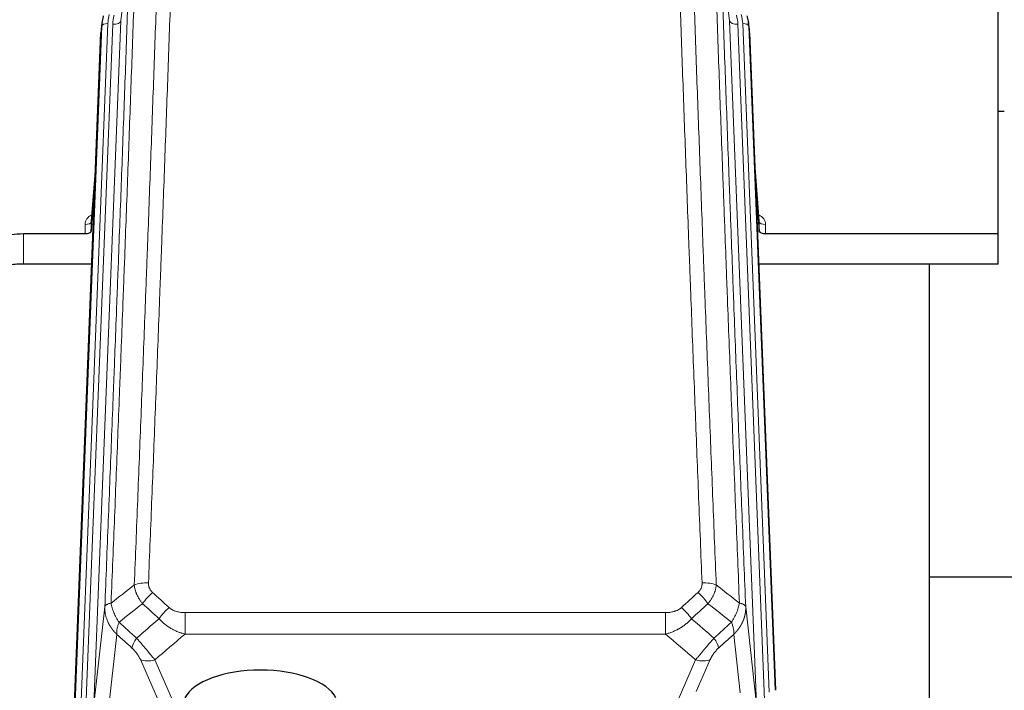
# Model space of a CAD drawing. Header units: inches. Extents: x 0 to 23760, y -13 to 16800.
# Tile 41 of 207: x 4727 to 5205, y 7911 to 8236. Entities that reach past the tile are written whole.
import ezdxf

# ---------------------------------------------------------------- set-up
doc = ezdxf.new("R2010")
doc.units = ezdxf.units.IN
doc.layers.add('254', color=7, linetype='Continuous', true_color=0xffffff)

msp = doc.modelspace()

# ---------------------------------------------------------------- linework, layer by layer
at = {"layer": '254', "color": 2, "linetype": 'Continuous', "lineweight": 25}
for p, q in [((5201.965, 8132.324), (5201.965, 8277.793)), ((4767.057, 8234.645), (4766.683, 8231.387)), ((5081.248, 8231.387), (5080.874, 8234.645)), ((4753.443, 7896.601), (4766.561, 8229.802)), ((5081.369, 8229.802), (5093.937, 7910.59)), ((5204.957, 8191.589), (5201.941, 8191.589)), ((4764.07, 8166.53), (4761.863, 8138.331)), ((5086.068, 8138.331), (5083.86, 8166.53)), ((4761.867, 8133.575), (4763.689, 8156.856)), ((5084.241, 8156.856), (5086.064, 8133.575)), ((4761.856, 8138.151), (4761.867, 8133.575)), ((5086.064, 8133.575), (5086.075, 8138.151)), ((4728.965, 8132.324), (4758.868, 8132.324)), ((5089.063, 8132.324), (5201.965, 8132.324)), ((5201.965, 8117.515), (5201.965, 8132.324)), ((4762.14, 8117.515), (4728.965, 8117.515)), ((5201.965, 8117.515), (5085.791, 8117.515)), ((5168.625, 7892.13), (5168.625, 8117.513)), ((5240.619, 7965.464), (5168.586, 7965.464))]:
    msp.add_line(p, q, dxfattribs=at)
at = {"layer": '254', "color": 110, "linetype": 'Continuous', "lineweight": 13}
for p, q in [((4780.645, 8273.795), (4776.268, 8235.614)), ((5071.663, 8235.614), (5067.286, 8273.795)), ((4753.824, 7900.038), (4766.935, 8233.06)), ((4769.929, 8234.28), (4756.818, 7901.258)), ((4759.21, 7902.094), (4772.276, 8233.988)), ((4776.268, 8235.614), (4763.202, 7903.721)), ((4766.935, 8233.06), (4766.561, 8229.802)), ((5084.729, 7903.721), (5071.663, 8235.614)), ((5088.575, 7905.807), (5075.655, 8233.988)), ((5090.78, 7909.704), (5078.002, 8234.28)), ((5081.369, 8229.802), (5080.996, 8233.06)), ((5080.996, 8233.06), (5093.691, 7910.596)), ((4764.063, 8166.339), (4761.856, 8138.151)), ((5086.075, 8138.151), (5083.868, 8166.339)), ((4758.868, 8132.324), (4758.858, 8136.741)), ((5089.073, 8136.741), (5089.063, 8132.324)), ((4728.965, 8132.324), (4728.965, 8117.515)), ((4763.202, 7903.721), (4768.449, 7951.127)), ((5079.481, 7951.127), (5084.729, 7903.721)), ((4807.379, 7948.326), (5040.551, 7948.326)), ((4807.379, 7948.326), (4807.379, 7937.895)), ((5040.551, 7948.326), (5040.551, 7937.895)), ((4774.264, 7937.775), (4769.039, 7890.575)), ((5040.551, 7937.895), (4807.379, 7937.895)), ((5076.814, 7909.341), (5073.666, 7937.775)), ((4794.003, 7906.594), (4785.691, 7925.525)), ((4792.752, 7925.375), (4800.81, 7907.023)), ((5040.022, 7890.856), (5055.178, 7925.375)), ((5062.24, 7925.525), (5055.465, 7910.094))]:
    msp.add_line(p, q, dxfattribs=at)
at = {"layer": '254', "color": 2, "linetype": 'Continuous', "lineweight": 25}
for centre, major_axis, ratio, start_param, end_param in [((4793.947, 8232.145), (27.027, -0.37), 0.8864308, 2.9096812, 3.1188327), ((5053.984, 8232.145), (-27.027, -0.37), 0.8864308, 3.1643526, 3.3735041), ((4793.581, 8228.958), (27.037, -0.043), 0.8858289, 3.0417954, 3.1081259), ((5054.349, 8228.958), (-27.037, -0.043), 0.8858289, 3.1750594, 3.2413899), ((4758.868, 8133.618), (-3, 0), 0.4313147, 1.5706417, 3.1078116), ((5089.062, 8133.618), (3, 0), 0.4313147, 3.1753737, 4.7125436), ((4843.965, 7903.052), (-37.64, 0), 0.4617486, 3.372107, 6.0525728)]:
    msp.add_ellipse(centre, major_axis=major_axis, ratio=ratio, start_param=start_param, end_param=end_param, dxfattribs=at)
at = {"layer": '254', "color": 110, "linetype": 'Continuous', "lineweight": 13}
for centre, major_axis, ratio, start_param, end_param in [((4793.947, 8233.53), (24.033, -0.038), 0.8858289, 2.8989744, 3.1081259), ((4796.294, 8233.238), (24.033, -0.038), 0.8858289, 2.8989744, 3.1081259), ((5051.637, 8233.238), (-24.033, -0.038), 0.8858289, 3.1750594, 3.3842109), ((5053.984, 8233.53), (-24.033, -0.038), 0.8858289, 3.1750594, 3.3842109), ((4769.929, 8232.895), (-2.998, 0.118), 0.4614673, 4.7305545, 6.248991), ((4772.276, 8235.835), (-3.997, 0.157), 0.4614673, 1.5889619, 3.1073983), ((5075.655, 8235.835), (-3.997, -0.157), 0.4614673, 0.0341943, 1.5526308), ((5078.002, 8232.895), (-2.998, -0.118), 0.4614673, 3.175787, 4.6942235), ((4764.861, 8136.741), (6.003, -0.046), 0.8757409, 2.0547277, 3.1504318), ((4758.858, 8138.195), (3, 0.007), 0.4848086, 4.7112485, 6.2484184), ((5083.069, 8136.741), (-6.003, -0.046), 0.8757409, 3.1327535, 4.2284576), ((5089.073, 8138.195), (3, -0.007), 0.4848086, 3.1763596, 4.7135294), ((4789.64, 7958.418), (9.992, -0.404), 0.431453, 1.5882535, 2.3480729), ((5058.291, 7958.418), (9.992, 0.404), 0.431453, 0.7935197, 1.5533391), ((4791.612, 7953.824), (-6.729, -7.397), 0.3051216, 4.388767, 5.1358022), ((5056.319, 7953.824), (-6.729, 7.397), 0.3051216, 4.2889758, 5.0360109), ((4799.621, 7946.532), (6.736, 7.391), 0.3030979, 1.2497453, 1.9956357), ((5048.31, 7946.532), (-6.736, 7.391), 0.3030979, 4.2875497, 5.03344), ((4788.665, 7937.145), (6.719, 7.407), 0.3029797, 1.994528, 2.7400357), ((5059.265, 7937.145), (-6.719, 7.407), 0.3029797, 3.5431496, 4.2886573), ((4792.752, 7931.547), (9.156, 4.02), 0.5833249, 3.617995, 4.4616661), ((5055.178, 7931.547), (9.156, -4.02), 0.5833249, 4.9631119, 5.806783)]:
    msp.add_ellipse(centre, major_axis=major_axis, ratio=ratio, start_param=start_param, end_param=end_param, dxfattribs=at)
for points, knots in [([(4801.598, 8281.738), (4801.161, 8269.025), (4800.27, 8243.447), (4799.35, 8217.567), (4798.648, 8198.044), (4798.412, 8191.518), (4797.936, 8178.427), (4797.696, 8171.863), (4796.971, 8152.113), (4796.479, 8138.876), (4795.856, 8122.241), (4795.731, 8118.91), (4795.479, 8112.239), (4795.101, 8102.221), (4794.719, 8092.167), (4793.948, 8072.008), (4792.906, 8045), (4791.298, 8004.096), (4790.197, 7976.566), (4789.64, 7962.735)], [0, 0, 0, 0, 0.125, 0.25, 0.25, 0.3125, 0.3125, 0.375, 0.375, 0.5, 0.5, 0.53125, 0.53125, 0.5625, 0.625, 0.625, 0.75, 0.875, 1, 1, 1, 1]), ([(5058.291, 7962.735), (5057.733, 7976.566), (5056.633, 8004.096), (5055.025, 8045), (5053.983, 8072.008), (5053.212, 8092.167), (5052.83, 8102.221), (5052.451, 8112.239), (5052.2, 8118.91), (5052.075, 8122.241), (5051.451, 8138.876), (5050.96, 8152.113), (5050.235, 8171.863), (5049.995, 8178.427), (5049.519, 8191.518), (5049.283, 8198.044), (5048.581, 8217.567), (5047.66, 8243.447), (5046.77, 8269.025), (5046.332, 8281.738)], [0, 0, 0, 0, 0.125, 0.25, 0.375, 0.375, 0.4375, 0.46875, 0.46875, 0.5, 0.5, 0.625, 0.625, 0.6875, 0.6875, 0.75, 0.75, 0.875, 1, 1, 1, 1]), ([(4783.734, 8276.803), (4783.678, 8275.191), (4783.622, 8273.578), (4783.51, 8270.349), (4783.342, 8265.502), (4782.946, 8254.167), (4782.603, 8244.407), (4781.909, 8224.831), (4780.969, 8198.575), (4779.511, 8158.73), (4778.506, 8131.859), (4777.932, 8116.658), (4777.869, 8114.967), (4777.741, 8111.585), (4777.548, 8106.507), (4777.097, 8094.637), (4776.705, 8084.422), (4776.377, 8075.888), (4776.311, 8074.18), (4776.179, 8070.762), (4775.981, 8065.632), (4775.515, 8053.64), (4775.113, 8043.324), (4774.301, 8022.642), (4773.204, 7994.933), (4772.076, 7966.96), (4771.505, 7952.907)], [0, 0, 0, 0, 0.015625, 0.015625, 0.03125, 0.0625, 0.125, 0.125, 0.25, 0.375, 0.5, 0.5, 0.515625, 0.515625, 0.53125, 0.5625, 0.625, 0.625, 0.640625, 0.640625, 0.65625, 0.6875, 0.75, 0.75, 0.875, 1, 1, 1, 1]), ([(4782.757, 7961.774), (4783.315, 7975.587), (4784.417, 8003.083), (4786.027, 8043.935), (4787.07, 8070.909), (4787.842, 8091.041), (4788.225, 8101.083), (4788.604, 8111.089), (4788.855, 8117.751), (4788.981, 8121.078), (4789.605, 8137.692), (4790.097, 8150.912), (4790.823, 8170.636), (4791.063, 8177.192), (4791.54, 8190.266), (4791.776, 8196.785), (4792.479, 8216.283), (4793.401, 8242.129), (4794.292, 8267.675), (4794.731, 8280.372)], [0, 0, 0, 0, 0.125, 0.25, 0.375, 0.375, 0.4375, 0.46875, 0.46875, 0.5, 0.5, 0.625, 0.625, 0.6875, 0.6875, 0.75, 0.75, 0.875, 1, 1, 1, 1]), ([(5053.2, 8280.372), (5053.638, 8267.675), (5054.53, 8242.129), (5055.451, 8216.283), (5056.154, 8196.785), (5056.391, 8190.266), (5056.867, 8177.192), (5057.107, 8170.636), (5057.834, 8150.912), (5058.325, 8137.692), (5058.95, 8121.078), (5059.075, 8117.751), (5059.327, 8111.089), (5059.706, 8101.083), (5060.089, 8091.041), (5060.86, 8070.909), (5061.904, 8043.935), (5063.514, 8003.083), (5064.616, 7975.587), (5065.174, 7961.774)], [0, 0, 0, 0, 0.125, 0.25, 0.25, 0.3125, 0.3125, 0.375, 0.375, 0.5, 0.5, 0.53125, 0.53125, 0.5625, 0.625, 0.625, 0.75, 0.875, 1, 1, 1, 1]), ([(5076.426, 7952.907), (5075.854, 7966.96), (5074.727, 7994.931), (5073.081, 8036.482), (5072.015, 8063.914), (5071.227, 8084.386), (5070.836, 8094.598), (5070.384, 8106.466), (5070.192, 8111.543), (5070.064, 8114.926), (5070, 8116.616), (5069.681, 8125.062), (5069.301, 8135.169), (5068.863, 8146.912), (5068.677, 8151.935), (5068.553, 8155.281), (5068.491, 8156.953), (5067.935, 8171.989), (5066.962, 8198.564), (5065.551, 8237.958), (5064.643, 8263.907), (5064.197, 8276.803)], [0, 0, 0, 0, 0.125, 0.25, 0.375, 0.375, 0.4375, 0.46875, 0.484375, 0.484375, 0.5, 0.5, 0.5625, 0.59375, 0.609375, 0.609375, 0.625, 0.625, 0.75, 0.875, 1, 1, 1, 1]), ([(4768.449, 7951.127), (4769.019, 7965.127), (4770.144, 7992.994), (4771.238, 8020.598), (4772.047, 8041.202), (4772.449, 8051.479), (4772.913, 8063.426), (4773.11, 8068.537), (4773.242, 8071.942), (4773.308, 8073.643), (4773.635, 8082.145), (4774.026, 8092.321), (4774.476, 8104.147), (4774.668, 8109.205), (4774.796, 8112.575), (4774.859, 8114.259), (4775.432, 8129.402), (4776.433, 8156.171), (4777.888, 8195.865), (4779.294, 8235.098), (4780.2, 8260.948), (4780.645, 8273.795)], [0, 0, 0, 0, 0.125, 0.25, 0.25, 0.3125, 0.34375, 0.359375, 0.359375, 0.375, 0.375, 0.4375, 0.46875, 0.484375, 0.484375, 0.5, 0.5, 0.625, 0.75, 0.875, 1, 1, 1, 1]), ([(5067.286, 8273.795), (5067.731, 8260.948), (5068.637, 8235.097), (5070.044, 8195.853), (5071.014, 8169.379), (5071.568, 8154.4), (5071.63, 8152.734), (5071.754, 8149.401), (5071.94, 8144.397), (5072.376, 8132.698), (5072.755, 8122.63), (5073.073, 8114.216), (5073.137, 8112.532), (5073.264, 8109.162), (5073.456, 8104.104), (5073.906, 8092.281), (5074.297, 8082.108), (5075.083, 8061.713), (5076.146, 8034.385), (5077.787, 7992.991), (5078.911, 7965.127), (5079.481, 7951.127)], [0, 0, 0, 0, 0.125, 0.25, 0.375, 0.375, 0.390625, 0.390625, 0.40625, 0.4375, 0.5, 0.5, 0.515625, 0.515625, 0.53125, 0.5625, 0.625, 0.625, 0.75, 0.875, 1, 1, 1, 1]), ([(4786.789, 7952.657), (4786.499, 7953.001), (4786.222, 7953.352), (4785.893, 7953.8), (4785.828, 7953.89), (4785.7, 7954.071), (4785.637, 7954.161), (4785.45, 7954.435), (4785.33, 7954.618), (4784.98, 7955.171), (4784.546, 7955.918), (4784.173, 7956.681), (4783.917, 7957.26), (4783.836, 7957.454), (4783.72, 7957.747), (4783.682, 7957.845), (4783.609, 7958.041), (4783.573, 7958.139), (4783.401, 7958.63), (4783.28, 7959.022), (4783.073, 7959.808), (4782.899, 7960.594), (4782.793, 7961.381), (4782.757, 7961.774)], [0, 0, 0, 0, 0.125, 0.125, 0.15625, 0.15625, 0.1875, 0.1875, 0.25, 0.25, 0.375, 0.5, 0.5, 0.5625, 0.5625, 0.59375, 0.59375, 0.625, 0.625, 0.75, 0.75, 0.875, 1, 1, 1, 1]), ([(4791.612, 7958.123), (4791.446, 7958.275), (4791.288, 7958.434), (4791.101, 7958.642), (4791.065, 7958.683), (4790.993, 7958.768), (4790.957, 7958.811), (4790.853, 7958.94), (4790.786, 7959.028), (4790.593, 7959.294), (4790.359, 7959.659), (4790.168, 7960.044), (4790.042, 7960.34), (4790.003, 7960.441), (4789.949, 7960.593), (4789.931, 7960.644), (4789.898, 7960.746), (4789.882, 7960.798), (4789.806, 7961.055), (4789.758, 7961.262), (4789.685, 7961.678), (4789.661, 7961.888), (4789.634, 7962.31), (4789.631, 7962.522), (4789.64, 7962.735)], [0, 0, 0, 0, 0.125, 0.125, 0.15625, 0.15625, 0.1875, 0.1875, 0.25, 0.25, 0.375, 0.5, 0.5, 0.5625, 0.5625, 0.59375, 0.59375, 0.625, 0.625, 0.75, 0.75, 0.875, 0.875, 1, 1, 1, 1]), ([(5058.291, 7962.735), (5058.299, 7962.522), (5058.297, 7962.309), (5058.28, 7962.043), (5058.276, 7961.989), (5058.266, 7961.883), (5058.26, 7961.83), (5058.241, 7961.671), (5058.226, 7961.565), (5058.17, 7961.251), (5058.122, 7961.045), (5058.002, 7960.638), (5057.93, 7960.437), (5057.803, 7960.141), (5057.758, 7960.043), (5057.686, 7959.897), (5057.661, 7959.848), (5057.61, 7959.752), (5057.584, 7959.704), (5057.449, 7959.468), (5057.331, 7959.285), (5057.075, 7958.932), (5056.937, 7958.762), (5056.642, 7958.433), (5056.485, 7958.275), (5056.319, 7958.123)], [0, 0, 0, 0, 0.125, 0.125, 0.15625, 0.15625, 0.1875, 0.1875, 0.25, 0.25, 0.375, 0.375, 0.5, 0.5, 0.5625, 0.5625, 0.59375, 0.59375, 0.625, 0.625, 0.75, 0.75, 0.875, 0.875, 1, 1, 1, 1]), ([(5065.174, 7961.774), (5065.138, 7961.381), (5065.084, 7960.986), (5064.996, 7960.492), (5064.978, 7960.393), (5064.938, 7960.195), (5064.917, 7960.096), (5064.851, 7959.799), (5064.803, 7959.601), (5064.647, 7959.01), (5064.405, 7958.227), (5064.098, 7957.45), (5063.842, 7956.871), (5063.73, 7956.631), (5063.611, 7956.391), (5063.563, 7956.295), (5063.539, 7956.247), (5063.466, 7956.104), (5063.416, 7956.008), (5063.161, 7955.534), (5062.943, 7955.16), (5062.478, 7954.425), (5061.984, 7953.701), (5061.432, 7953.001), (5061.141, 7952.657)], [0, 0, 0, 0, 0.125, 0.125, 0.15625, 0.15625, 0.1875, 0.1875, 0.25, 0.25, 0.375, 0.5, 0.5, 0.5625, 0.578125, 0.578125, 0.59375, 0.59375, 0.625, 0.625, 0.75, 0.75, 0.875, 1, 1, 1, 1]), ([(4774.264, 7937.775), (4774.247, 7937.792), (4774.213, 7937.826), (4774.161, 7937.876), (4774.11, 7937.927), (4774.059, 7937.977), (4774.008, 7938.028), (4773.957, 7938.08), (4773.907, 7938.131), (4773.856, 7938.183), (4773.806, 7938.234), (4773.756, 7938.286), (4773.706, 7938.338), (4773.656, 7938.39), (4773.607, 7938.443), (4773.557, 7938.495), (4773.508, 7938.548), (4773.459, 7938.601), (4773.41, 7938.654), (4773.361, 7938.707), (4773.312, 7938.761), (4773.264, 7938.814), (4773.216, 7938.868), (4773.168, 7938.922), (4773.12, 7938.976), (4773.072, 7939.03), (4773.024, 7939.085), (4772.977, 7939.139), (4772.93, 7939.194), (4772.883, 7939.249), (4772.836, 7939.304), (4772.789, 7939.359), (4772.743, 7939.415), (4772.696, 7939.47), (4772.65, 7939.526), (4772.604, 7939.582), (4772.559, 7939.638), (4772.513, 7939.694), (4772.468, 7939.751), (4772.423, 7939.807), (4772.378, 7939.864), (4772.333, 7939.921), (4772.288, 7939.978), (4772.244, 7940.035), (4772.2, 7940.093), (4772.156, 7940.15), (4772.112, 7940.208), (4772.069, 7940.266), (4772.025, 7940.324), (4771.982, 7940.382), (4771.939, 7940.44), (4771.896, 7940.499), (4771.854, 7940.557), (4771.811, 7940.616), (4771.769, 7940.675), (4771.727, 7940.734), (4771.686, 7940.793), (4771.644, 7940.853), (4771.603, 7940.912), (4771.562, 7940.972), (4771.521, 7941.032), (4771.48, 7941.092), (4771.44, 7941.152), (4771.4, 7941.212), (4771.36, 7941.273), (4771.32, 7941.333), (4771.281, 7941.394), (4771.241, 7941.455), (4771.202, 7941.516), (4771.163, 7941.577), (4771.125, 7941.639), (4771.086, 7941.7), (4771.048, 7941.762), (4771.01, 7941.823), (4770.973, 7941.885), (4770.935, 7941.947), (4770.898, 7942.01), (4770.861, 7942.072), (4770.824, 7942.134), (4770.788, 7942.197), (4770.751, 7942.26), (4770.715, 7942.323), (4770.679, 7942.386), (4770.644, 7942.449), (4770.609, 7942.512), (4770.574, 7942.576), (4770.539, 7942.639), (4770.504, 7942.703), (4770.47, 7942.767), (4770.436, 7942.831), (4770.402, 7942.895), (4770.368, 7942.959), (4770.335, 7943.023), (4770.302, 7943.088), (4770.269, 7943.153), (4770.236, 7943.217), (4770.204, 7943.282), (4770.172, 7943.347), (4770.14, 7943.412), (4770.109, 7943.478), (4770.078, 7943.543), (4770.046, 7943.608), (4770.016, 7943.674), (4769.985, 7943.74), (4769.955, 7943.806), (4769.925, 7943.872), (4769.895, 7943.938), (4769.866, 7944.004), (4769.668, 7944.455), (4769.334, 7945.305), (4768.945, 7946.573), (4768.659, 7947.872), (4768.482, 7949.194), (4768.438, 7950.121), (4768.439, 7950.645), (4768.44, 7950.766), (4768.442, 7950.886), (4768.445, 7951.006), (4768.448, 7951.087), (4768.449, 7951.127)], [0, 0, 0, 0, 0.0045083, 0.0090195, 0.0135338, 0.0180512, 0.0225715, 0.0270949, 0.0316214, 0.0361509, 0.0406834, 0.0452189, 0.0497575, 0.0542992, 0.0588439, 0.0633916, 0.0679424, 0.0724963, 0.0770532, 0.0816132, 0.0861762, 0.0907423, 0.0953114, 0.0998837, 0.104459, 0.1090373, 0.1136188, 0.1182033, 0.1227909, 0.1273815, 0.1319753, 0.1365721, 0.141172, 0.145775, 0.1503811, 0.1549903, 0.1596025, 0.1642179, 0.1688364, 0.1734579, 0.1780826, 0.1827103, 0.1873412, 0.1919752, 0.1966123, 0.2012524, 0.2058957, 0.2105422, 0.2151917, 0.2198443, 0.2245001, 0.229159, 0.233821, 0.2384861, 0.2431544, 0.2478258, 0.2525003, 0.2571779, 0.2618587, 0.2665427, 0.2712297, 0.2759199, 0.2806133, 0.2853097, 0.2900094, 0.2947122, 0.2994181, 0.3041272, 0.3088394, 0.3135548, 0.3182733, 0.322995, 0.3277199, 0.3324479, 0.3371791, 0.3419135, 0.346651, 0.3513917, 0.3561355, 0.3608826, 0.3656328, 0.3703861, 0.3751427, 0.3799024, 0.3846654, 0.3894315, 0.3942008, 0.3989732, 0.4037489, 0.4085278, 0.4133098, 0.4180951, 0.4228835, 0.4276751, 0.43247, 0.437268, 0.4420692, 0.4468737, 0.4516813, 0.4564922, 0.4613063, 0.4661235, 0.470944, 0.4757677, 0.4805947, 0.4854248, 0.4902582, 0.4950947, 0.4999345, 0.5888915, 0.6791125, 0.7706071, 0.8633844, 0.9574535, 0.965938, 0.9744348, 0.9829441, 0.9914659, 1, 1, 1, 1]), ([(4771.505, 7952.907), (4771.278, 7952.871), (4771.062, 7952.829), (4770.652, 7952.733), (4770.458, 7952.68), (4770.094, 7952.564), (4769.924, 7952.5), (4769.61, 7952.365), (4769.465, 7952.292), (4769.204, 7952.139), (4769.087, 7952.058), (4768.881, 7951.889), (4768.792, 7951.8), (4768.569, 7951.526), (4768.479, 7951.331), (4768.449, 7951.127)], [0, 0, 0, 0, 0.125, 0.125, 0.25, 0.25, 0.375, 0.375, 0.5, 0.5, 0.625, 0.625, 0.75, 0.75, 1, 1, 1, 1]), ([(4775.37, 7943.661), (4774.867, 7944.41), (4774.405, 7945.176), (4773.778, 7946.338), (4773.581, 7946.728), (4773.209, 7947.509), (4773.034, 7947.9), (4772.546, 7949.074), (4772.269, 7949.856), (4771.812, 7951.4), (4771.633, 7952.163), (4771.505, 7952.907)], [0, 0, 0, 0, 0.25, 0.25, 0.375, 0.375, 0.5, 0.5, 0.75, 0.75, 1, 1, 1, 1]), ([(5076.426, 7952.907), (5076.297, 7952.163), (5076.118, 7951.4), (5075.662, 7949.856), (5075.384, 7949.074), (5074.896, 7947.9), (5074.722, 7947.509), (5074.35, 7946.728), (5074.152, 7946.338), (5073.526, 7945.176), (5073.064, 7944.41), (5072.561, 7943.661)], [0, 0, 0, 0, 0.25, 0.25, 0.5, 0.5, 0.625, 0.625, 0.75, 0.75, 1, 1, 1, 1]), ([(5079.481, 7951.127), (5079.482, 7951.107), (5079.483, 7951.067), (5079.485, 7951.007), (5079.487, 7950.948), (5079.488, 7950.888), (5079.489, 7950.828), (5079.49, 7950.769), (5079.491, 7950.709), (5079.491, 7950.649), (5079.492, 7950.59), (5079.492, 7950.53), (5079.491, 7950.47), (5079.491, 7950.411), (5079.49, 7950.351), (5079.489, 7950.292), (5079.488, 7950.232), (5079.486, 7950.172), (5079.485, 7950.113), (5079.483, 7950.053), (5079.481, 7949.994), (5079.478, 7949.934), (5079.476, 7949.875), (5079.473, 7949.815), (5079.47, 7949.756), (5079.467, 7949.697), (5079.463, 7949.637), (5079.459, 7949.578), (5079.455, 7949.519), (5079.451, 7949.459), (5079.447, 7949.4), (5079.442, 7949.341), (5079.437, 7949.282), (5079.432, 7949.222), (5079.427, 7949.163), (5079.421, 7949.104), (5079.415, 7949.045), (5079.409, 7948.986), (5079.403, 7948.927), (5079.396, 7948.868), (5079.39, 7948.809), (5079.383, 7948.75), (5079.376, 7948.691), (5079.368, 7948.632), (5079.361, 7948.574), (5079.353, 7948.515), (5079.345, 7948.456), (5079.336, 7948.397), (5079.328, 7948.339), (5079.319, 7948.28), (5079.31, 7948.221), (5079.301, 7948.163), (5079.292, 7948.104), (5079.282, 7948.046), (5079.273, 7947.987), (5079.262, 7947.929), (5079.252, 7947.871), (5079.242, 7947.812), (5079.231, 7947.754), (5079.22, 7947.696), (5079.209, 7947.638), (5079.198, 7947.579), (5079.186, 7947.521), (5079.175, 7947.463), (5079.163, 7947.405), (5079.151, 7947.347), (5079.138, 7947.29), (5079.126, 7947.232), (5079.113, 7947.174), (5079.1, 7947.116), (5079.087, 7947.058), (5079.073, 7947.001), (5079.06, 7946.943), (5079.046, 7946.886), (5079.032, 7946.828), (5079.018, 7946.771), (5079.003, 7946.713), (5078.989, 7946.656), (5078.974, 7946.599), (5078.959, 7946.542), (5078.943, 7946.485), (5078.928, 7946.427), (5078.912, 7946.37), (5078.896, 7946.314), (5078.88, 7946.257), (5078.864, 7946.2), (5078.848, 7946.143), (5078.831, 7946.086), (5078.814, 7946.03), (5078.797, 7945.973), (5078.78, 7945.916), (5078.762, 7945.86), (5078.745, 7945.804), (5078.727, 7945.747), (5078.709, 7945.691), (5078.69, 7945.635), (5078.672, 7945.579), (5078.653, 7945.522), (5078.634, 7945.466), (5078.615, 7945.411), (5078.596, 7945.355), (5078.577, 7945.299), (5078.557, 7945.243), (5078.537, 7945.187), (5078.517, 7945.132), (5078.497, 7945.076), (5078.477, 7945.021), (5078.456, 7944.965), (5078.436, 7944.91), (5078.415, 7944.855), (5078.394, 7944.8), (5078.372, 7944.745), (5078.351, 7944.69), (5078.329, 7944.635), (5078.307, 7944.58), (5078.285, 7944.525), (5078.263, 7944.47), (5078.241, 7944.416), (5078.218, 7944.361), (5078.195, 7944.307), (5078.172, 7944.252), (5078.149, 7944.198), (5078.126, 7944.144), (5078.102, 7944.089), (5078.079, 7944.035), (5078.055, 7943.981), (5078.031, 7943.927), (5078.007, 7943.873), (5077.982, 7943.82), (5077.958, 7943.766), (5077.933, 7943.712), (5077.908, 7943.659), (5077.883, 7943.605), (5077.858, 7943.552), (5077.832, 7943.499), (5077.807, 7943.445), (5077.781, 7943.392), (5077.755, 7943.339), (5077.729, 7943.286), (5077.702, 7943.234), (5077.676, 7943.181), (5077.649, 7943.128), (5077.623, 7943.075), (5077.596, 7943.023), (5077.569, 7942.971), (5077.541, 7942.918), (5077.514, 7942.866), (5077.486, 7942.814), (5077.458, 7942.762), (5077.43, 7942.71), (5077.402, 7942.658), (5077.374, 7942.606), (5077.346, 7942.554), (5077.317, 7942.503), (5077.288, 7942.451), (5077.259, 7942.4), (5077.23, 7942.349), (5077.201, 7942.297), (5077.172, 7942.246), (5077.142, 7942.195), (5077.112, 7942.144), (5077.083, 7942.093), (5077.053, 7942.042), (5077.022, 7941.992), (5076.992, 7941.941), (5076.962, 7941.891), (5076.931, 7941.84), (5076.9, 7941.79), (5076.869, 7941.74), (5076.838, 7941.69), (5076.807, 7941.64), (5076.775, 7941.59), (5076.744, 7941.54), (5076.712, 7941.49), (5076.68, 7941.441), (5076.648, 7941.391), (5076.616, 7941.342), (5076.584, 7941.292), (5076.552, 7941.243), (5076.519, 7941.194), (5076.486, 7941.145), (5076.453, 7941.096), (5076.42, 7941.047), (5076.387, 7940.999), (5076.354, 7940.95), (5076.32, 7940.902), (5076.287, 7940.853), (5076.253, 7940.805), (5076.219, 7940.757), (5076.185, 7940.709), (5076.151, 7940.661), (5076.117, 7940.613), (5076.083, 7940.565), (5076.048, 7940.517), (5076.013, 7940.47), (5075.979, 7940.422), (5075.944, 7940.375), (5075.909, 7940.328), (5075.873, 7940.28), (5075.838, 7940.233), (5075.802, 7940.187), (5075.767, 7940.14), (5075.731, 7940.093), (5075.695, 7940.046), (5075.659, 7940), (5075.623, 7939.953), (5075.587, 7939.907), (5075.55, 7939.861), (5075.514, 7939.815), (5075.477, 7939.769), (5075.441, 7939.723), (5075.404, 7939.677), (5075.367, 7939.632), (5075.33, 7939.586), (5075.292, 7939.541), (5075.255, 7939.495), (5075.217, 7939.45), (5075.18, 7939.405), (5075.142, 7939.36), (5075.104, 7939.315), (5075.066, 7939.27), (5075.028, 7939.226), (5074.99, 7939.181), (5074.952, 7939.137), (5074.913, 7939.093), (5074.875, 7939.048), (5074.836, 7939.004), (5074.797, 7938.96), (5074.758, 7938.916), (5074.719, 7938.873), (5074.68, 7938.829), (5074.641, 7938.785), (5074.601, 7938.742), (5074.562, 7938.699), (5074.522, 7938.656), (5074.483, 7938.612), (5074.443, 7938.57), (5074.403, 7938.527), (5074.363, 7938.484), (5074.323, 7938.441), (5074.282, 7938.399), (5074.242, 7938.356), (5074.202, 7938.314), (5074.161, 7938.272), (5074.12, 7938.23), (5074.08, 7938.188), (5074.039, 7938.146), (5073.998, 7938.105), (5073.957, 7938.063), (5073.916, 7938.022), (5073.874, 7937.98), (5073.833, 7937.939), (5073.791, 7937.898), (5073.75, 7937.857), (5073.708, 7937.816), (5073.68, 7937.789), (5073.666, 7937.775)], [0, 0, 0, 0, 0.0042303, 0.0084583, 0.0126838, 0.016907, 0.0211277, 0.0253461, 0.0295621, 0.0337757, 0.037987, 0.0421959, 0.0464023, 0.0506064, 0.0548082, 0.0590075, 0.0632045, 0.0673991, 0.0715913, 0.0757811, 0.0799686, 0.0841537, 0.0883364, 0.0925167, 0.0966947, 0.1008703, 0.1050435, 0.1092144, 0.1133829, 0.117549, 0.1217128, 0.1258741, 0.1300332, 0.1341898, 0.1383441, 0.1424961, 0.1466456, 0.1507929, 0.1549377, 0.1590802, 0.1632203, 0.1673581, 0.1714935, 0.1756266, 0.1797573, 0.1838856, 0.1880116, 0.1921352, 0.1962565, 0.2003755, 0.204492, 0.2086063, 0.2127182, 0.2168277, 0.2209349, 0.2250397, 0.2291422, 0.2332423, 0.2373401, 0.2414356, 0.2455287, 0.2496195, 0.2537079, 0.257794, 0.2618777, 0.2659591, 0.2700382, 0.2741149, 0.2781893, 0.2822614, 0.2863311, 0.2903985, 0.2944635, 0.2985262, 0.3025866, 0.3066447, 0.3107004, 0.3147538, 0.3188048, 0.3228536, 0.3269, 0.3309441, 0.3349858, 0.3390253, 0.3430624, 0.3470972, 0.3511296, 0.3551598, 0.3591876, 0.3632131, 0.3672363, 0.3712571, 0.3752757, 0.3792919, 0.3833058, 0.3873174, 0.3913267, 0.3953337, 0.3993384, 0.4033407, 0.4073408, 0.4113385, 0.4153339, 0.419327, 0.4233179, 0.4273064, 0.4312926, 0.4352765, 0.4392581, 0.4432373, 0.4472143, 0.451189, 0.4551614, 0.4591315, 0.4630993, 0.4670648, 0.471028, 0.4749889, 0.4789475, 0.4829038, 0.4868578, 0.4908095, 0.494759, 0.4987061, 0.502651, 0.5065936, 0.5105338, 0.5144718, 0.5184076, 0.522341, 0.5262721, 0.530201, 0.5341276, 0.5380519, 0.5419739, 0.5458936, 0.5498111, 0.5537262, 0.5576392, 0.5615498, 0.5654581, 0.5693642, 0.573268, 0.5771696, 0.5810688, 0.5849658, 0.5888606, 0.592753, 0.5966432, 0.6005311, 0.6044168, 0.6083002, 0.6121813, 0.6160602, 0.6199368, 0.6238111, 0.6276832, 0.6315531, 0.6354206, 0.6392859, 0.643149, 0.6470098, 0.6508684, 0.6547247, 0.6585787, 0.6624305, 0.66628, 0.6701273, 0.6739724, 0.6778152, 0.6816557, 0.685494, 0.6893301, 0.6931639, 0.6969955, 0.7008248, 0.7046519, 0.7084768, 0.7122994, 0.7161198, 0.7199379, 0.7237539, 0.7275675, 0.731379, 0.7351882, 0.7389952, 0.7427999, 0.7466024, 0.7504027, 0.7542008, 0.7579966, 0.7617902, 0.7655816, 0.7693708, 0.7731577, 0.7769424, 0.7807249, 0.7845052, 0.7882833, 0.7920591, 0.7958327, 0.7996042, 0.8033734, 0.8071403, 0.8109051, 0.8146677, 0.818428, 0.8221862, 0.8259421, 0.8296958, 0.8334474, 0.8371967, 0.8409438, 0.8446887, 0.8484314, 0.8521719, 0.8559102, 0.8596463, 0.8633802, 0.867112, 0.8708415, 0.8745688, 0.8782939, 0.8820169, 0.8857376, 0.8894562, 0.8931726, 0.8968867, 0.9005987, 0.9043086, 0.9080162, 0.9117216, 0.9154249, 0.919126, 0.9228249, 0.9265216, 0.9302161, 0.9339085, 0.9375987, 0.9412867, 0.9449725, 0.9486562, 0.9523377, 0.956017, 0.9596942, 0.9633691, 0.967042, 0.9707126, 0.9743811, 0.9780474, 0.9817116, 0.9853736, 0.9890334, 0.9926911, 0.9963466, 1, 1, 1, 1]), ([(5079.481, 7951.127), (5079.452, 7951.331), (5079.362, 7951.526), (5079.139, 7951.8), (5079.05, 7951.889), (5078.844, 7952.058), (5078.727, 7952.139), (5078.465, 7952.292), (5078.321, 7952.365), (5078.007, 7952.5), (5077.837, 7952.564), (5077.473, 7952.68), (5077.279, 7952.733), (5076.868, 7952.829), (5076.652, 7952.871), (5076.426, 7952.907)], [0, 0, 0, 0, 0.25, 0.25, 0.375, 0.375, 0.5, 0.5, 0.625, 0.625, 0.75, 0.75, 0.875, 0.875, 1, 1, 1, 1]), ([(4807.379, 7948.326), (4807.025, 7948.326), (4806.672, 7948.337), (4806.231, 7948.364), (4806.143, 7948.37), (4805.967, 7948.383), (4805.879, 7948.391), (4805.615, 7948.416), (4805.44, 7948.435), (4804.918, 7948.502), (4804.574, 7948.559), (4803.891, 7948.698), (4803.553, 7948.78), (4802.886, 7948.975), (4802.556, 7949.086), (4802.19, 7949.231), (4802.15, 7949.247), (4802.069, 7949.28), (4801.949, 7949.331), (4801.671, 7949.453), (4801.439, 7949.566), (4800.985, 7949.805), (4800.693, 7949.979), (4800.137, 7950.363), (4799.871, 7950.573), (4799.621, 7950.802)], [0, 0, 0, 0, 0.125, 0.125, 0.15625, 0.15625, 0.1875, 0.1875, 0.25, 0.25, 0.375, 0.375, 0.5, 0.5, 0.625, 0.625, 0.640625, 0.640625, 0.65625, 0.6875, 0.75, 0.75, 0.875, 0.875, 1, 1, 1, 1]), ([(5048.31, 7950.802), (5048.185, 7950.687), (5048.055, 7950.577), (5047.853, 7950.417), (5047.785, 7950.365), (5047.647, 7950.264), (5047.578, 7950.214), (5047.225, 7949.972), (5046.931, 7949.796), (5046.321, 7949.478), (5046.005, 7949.335), (5045.597, 7949.175), (5045.515, 7949.143), (5045.35, 7949.083), (5045.268, 7949.054), (5045.019, 7948.97), (5044.853, 7948.919), (5044.352, 7948.774), (5044.015, 7948.692), (5043.335, 7948.555), (5042.993, 7948.499), (5042.303, 7948.411), (5041.956, 7948.379), (5041.257, 7948.337), (5040.905, 7948.326), (5040.551, 7948.326)], [0, 0, 0, 0, 0.0625, 0.0625, 0.09375, 0.09375, 0.125, 0.125, 0.25, 0.25, 0.375, 0.375, 0.40625, 0.40625, 0.4375, 0.4375, 0.5, 0.5, 0.625, 0.625, 0.75, 0.75, 0.875, 0.875, 1, 1, 1, 1]), ([(4774.264, 7937.775), (4774.218, 7938.147), (4774.209, 7938.559), (4774.25, 7939.224), (4774.272, 7939.454), (4774.335, 7939.928), (4774.375, 7940.172), (4774.471, 7940.673), (4774.528, 7940.93), (4774.657, 7941.454), (4774.729, 7941.721), (4774.888, 7942.263), (4774.975, 7942.539), (4775.163, 7943.096), (4775.263, 7943.378), (4775.37, 7943.661)], [0, 0, 0, 0, 0.25, 0.25, 0.375, 0.375, 0.5, 0.5, 0.625, 0.625, 0.75, 0.75, 0.875, 0.875, 1, 1, 1, 1]), ([(4807.379, 7937.895), (4806.782, 7938.047), (4806.114, 7938.241), (4805.45, 7938.461), (4805.303, 7938.511), (4805.229, 7938.536), (4805.009, 7938.612), (4804.862, 7938.664), (4804.425, 7938.824), (4804.135, 7938.936), (4803.273, 7939.286), (4802.708, 7939.538), (4801.595, 7940.083), (4801.048, 7940.375), (4800.242, 7940.846), (4799.843, 7941.089), (4799.449, 7941.344), (4799.253, 7941.473), (4799.188, 7941.517), (4799.058, 7941.605), (4798.993, 7941.649), (4798.414, 7942.048), (4797.918, 7942.42), (4796.963, 7943.197), (4796.504, 7943.603), (4795.624, 7944.448), (4795.204, 7944.888), (4794.803, 7945.346)], [0, 0, 0, 0, 0.125, 0.140625, 0.140625, 0.15625, 0.15625, 0.1875, 0.1875, 0.25, 0.25, 0.375, 0.375, 0.5, 0.5, 0.5625, 0.59375, 0.59375, 0.609375, 0.609375, 0.625, 0.625, 0.75, 0.75, 0.875, 0.875, 1, 1, 1, 1]), ([(5053.127, 7945.346), (5052.928, 7945.117), (5052.722, 7944.892), (5052.405, 7944.561), (5052.298, 7944.451), (5052.081, 7944.234), (5051.972, 7944.126), (5051.419, 7943.595), (5050.958, 7943.189), (5050.001, 7942.411), (5049.505, 7942.04), (5048.863, 7941.598), (5048.733, 7941.51), (5048.538, 7941.381), (5048.472, 7941.338), (5048.341, 7941.253), (5048.275, 7941.21), (5047.944, 7941.001), (5047.609, 7940.797), (5047.269, 7940.602), (5047.133, 7940.524), (5047.065, 7940.485), (5046.859, 7940.371), (5046.722, 7940.296), (5046.308, 7940.075), (5046.03, 7939.933), (5045.193, 7939.524), (5044.628, 7939.273), (5043.485, 7938.811), (5042.907, 7938.6), (5041.738, 7938.218), (5041.148, 7938.047), (5040.551, 7937.895)], [0, 0, 0, 0, 0.0625, 0.0625, 0.09375, 0.09375, 0.125, 0.125, 0.25, 0.25, 0.375, 0.375, 0.40625, 0.40625, 0.421875, 0.421875, 0.4375, 0.4375, 0.5, 0.515625, 0.515625, 0.53125, 0.53125, 0.5625, 0.5625, 0.625, 0.625, 0.75, 0.75, 0.875, 0.875, 1, 1, 1, 1]), ([(5072.561, 7943.661), (5072.667, 7943.378), (5072.768, 7943.096), (5072.955, 7942.539), (5073.042, 7942.263), (5073.202, 7941.721), (5073.274, 7941.454), (5073.403, 7940.93), (5073.459, 7940.673), (5073.556, 7940.172), (5073.596, 7939.928), (5073.659, 7939.454), (5073.681, 7939.224), (5073.722, 7938.559), (5073.713, 7938.147), (5073.666, 7937.775)], [0, 0, 0, 0, 0.125, 0.125, 0.25, 0.25, 0.375, 0.375, 0.5, 0.5, 0.625, 0.625, 0.75, 0.75, 1, 1, 1, 1]), ([(4792.752, 7925.375), (4792.43, 7925.776), (4792.1, 7926.185), (4791.423, 7927.018), (4791.075, 7927.442), (4790.541, 7928.091), (4790.361, 7928.31), (4790.088, 7928.64), (4789.996, 7928.751), (4789.858, 7928.918), (4789.811, 7928.974), (4789.719, 7929.085), (4789.672, 7929.141), (4789.254, 7929.644), (4788.503, 7930.542), (4787.738, 7931.447), (4787.159, 7932.129), (4786.965, 7932.357), (4786.673, 7932.699), (4786.575, 7932.814), (4786.429, 7932.985), (4786.38, 7933.042), (4786.282, 7933.157), (4786.233, 7933.214), (4785.792, 7933.727), (4785.403, 7934.179), (4784.627, 7935.073), (4784.241, 7935.517), (4783.857, 7935.955)], [0, 0, 0, 0, 0.125, 0.125, 0.25, 0.25, 0.3125, 0.3125, 0.34375, 0.34375, 0.359375, 0.359375, 0.375, 0.375, 0.5, 0.625, 0.625, 0.6875, 0.6875, 0.71875, 0.71875, 0.734375, 0.734375, 0.75, 0.75, 0.875, 0.875, 1, 1, 1, 1]), ([(5064.074, 7935.955), (5063.69, 7935.517), (5062.919, 7934.633), (5062.144, 7933.733), (5061.56, 7933.053), (5061.365, 7932.825), (5061.121, 7932.539), (5061.072, 7932.482), (5060.975, 7932.368), (5060.828, 7932.196), (5060.683, 7932.025), (5060.198, 7931.454), (5059.815, 7931.001), (5059.056, 7930.098), (5058.68, 7929.648), (5058.216, 7929.09), (5058.123, 7928.978), (5057.939, 7928.756), (5057.664, 7928.424), (5057.393, 7928.096), (5056.859, 7927.447), (5056.511, 7927.022), (5056.002, 7926.395), (5055.834, 7926.188), (5055.585, 7925.881), (5055.503, 7925.779), (5055.34, 7925.576), (5055.259, 7925.475), (5055.178, 7925.375)], [0, 0, 0, 0, 0.125, 0.25, 0.25, 0.3125, 0.3125, 0.328125, 0.328125, 0.34375, 0.375, 0.375, 0.5, 0.5, 0.625, 0.625, 0.65625, 0.65625, 0.6875, 0.75, 0.75, 0.875, 0.875, 0.9375, 0.9375, 0.96875, 0.96875, 1, 1, 1, 1]), ([(4781.604, 7931.123), (4781.823, 7930.924), (4782.039, 7930.717), (4782.465, 7930.288), (4782.675, 7930.066), (4782.933, 7929.777), (4782.984, 7929.719), (4783.086, 7929.602), (4783.237, 7929.426), (4783.383, 7929.248), (4783.67, 7928.892), (4783.852, 7928.652), (4784.202, 7928.167), (4784.369, 7927.922), (4784.549, 7927.644), (4784.568, 7927.613), (4784.608, 7927.551), (4784.666, 7927.458), (4784.799, 7927.244), (4784.906, 7927.061), (4785.114, 7926.699), (4785.242, 7926.46), (4785.48, 7925.988), (4785.59, 7925.755), (4785.691, 7925.525)], [0, 0, 0, 0, 0.125, 0.125, 0.25, 0.25, 0.28125, 0.28125, 0.3125, 0.375, 0.375, 0.5, 0.5, 0.625, 0.625, 0.640625, 0.640625, 0.65625, 0.6875, 0.75, 0.75, 0.875, 0.875, 1, 1, 1, 1]), ([(5062.24, 7925.525), (5062.265, 7925.583), (5062.291, 7925.64), (5062.344, 7925.757), (5062.371, 7925.815), (5062.454, 7925.991), (5062.511, 7926.108), (5062.69, 7926.463), (5062.819, 7926.703), (5063.027, 7927.065), (5063.099, 7927.187), (5063.21, 7927.371), (5063.267, 7927.463), (5063.326, 7927.555), (5063.365, 7927.617), (5063.385, 7927.648), (5063.564, 7927.926), (5063.731, 7928.171), (5064.082, 7928.657), (5064.266, 7928.898), (5064.506, 7929.197), (5064.579, 7929.286), (5064.653, 7929.375), (5064.703, 7929.435), (5064.728, 7929.464), (5064.853, 7929.612), (5064.954, 7929.728), (5065.261, 7930.071), (5065.469, 7930.292), (5065.893, 7930.719), (5066.108, 7930.925), (5066.327, 7931.123)], [0, 0, 0, 0, 0.03125, 0.03125, 0.0625, 0.0625, 0.125, 0.125, 0.25, 0.25, 0.3125, 0.3125, 0.34375, 0.359375, 0.359375, 0.375, 0.375, 0.5, 0.5, 0.625, 0.625, 0.65625, 0.671875, 0.671875, 0.6875, 0.6875, 0.75, 0.75, 0.875, 0.875, 1, 1, 1, 1])]:
    msp.add_open_spline(points, degree=3, knots=knots, dxfattribs=at)
at = {"layer": '254', "color": 2, "linetype": 'Continuous', "lineweight": 25}
for points, knots in [([(4705.586, 8126.838), (4709.119, 8128.625), (4712.921, 8130.004), (4720.804, 8131.854), (4724.884, 8132.324), (4728.965, 8132.324)], [0, 0, 0, 0, 0.5, 0.5, 1, 1, 1, 1]), ([(4728.965, 8117.515), (4727.895, 8117.515), (4725.76, 8117.452), (4723.635, 8117.266), (4722.309, 8117.111), (4722.044, 8117.078), (4721.515, 8117.008), (4720.724, 8116.898), (4719.936, 8116.771), (4718.365, 8116.493), (4717.325, 8116.278), (4716.163, 8116.001), (4716.034, 8115.97), (4715.777, 8115.906), (4715.391, 8115.81), (4714.495, 8115.575), (4713.735, 8115.358), (4712.225, 8114.902), (4710.238, 8114.238), (4708.304, 8113.461), (4706.396, 8112.627), (4705.456, 8112.181), (4704.53, 8111.707)], [0, 0, 0, 0, 0.125, 0.25, 0.25, 0.28125, 0.28125, 0.3125, 0.375, 0.375, 0.5, 0.5, 0.515625, 0.515625, 0.53125, 0.5625, 0.625, 0.625, 0.75, 0.875, 0.875, 1, 1, 1, 1])]:
    msp.add_open_spline(points, degree=3, knots=knots, dxfattribs=at)
at = {"layer": '254', "color": 110, "linetype": 'Continuous', "lineweight": 13}
for points in [[(4771.505, 7952.907), (4775.254, 7955.867), (4779.004, 7958.823), (4782.757, 7961.774)], [(5065.174, 7961.774), (5068.926, 7958.823), (5072.677, 7955.867), (5076.426, 7952.907)], [(4791.612, 7958.123), (4794.282, 7955.685), (4796.951, 7953.244), (4799.621, 7950.802)], [(5048.31, 7950.802), (5050.979, 7953.244), (5053.649, 7955.685), (5056.319, 7958.123)], [(4786.789, 7952.657), (4782.981, 7949.663), (4779.174, 7946.664), (4775.37, 7943.661)], [(4794.803, 7945.346), (4792.132, 7947.785), (4789.461, 7950.222), (4786.789, 7952.657)], [(5061.141, 7952.657), (5058.47, 7950.222), (5055.798, 7947.785), (5053.127, 7945.346)], [(5072.561, 7943.661), (5068.756, 7946.664), (5064.95, 7949.663), (5061.141, 7952.657)], [(4775.37, 7943.661), (4778.199, 7941.095), (4781.028, 7938.526), (4783.857, 7935.955)], [(4783.857, 7935.955), (4787.508, 7939.084), (4791.156, 7942.214), (4794.803, 7945.346)], [(5053.127, 7945.346), (5056.774, 7942.214), (5060.423, 7939.084), (5064.074, 7935.955)], [(5064.074, 7935.955), (5066.902, 7938.526), (5069.731, 7941.095), (5072.561, 7943.661)], [(4781.604, 7931.123), (4779.157, 7933.342), (4776.711, 7935.56), (4774.264, 7937.775)], [(4807.379, 7937.895), (4802.507, 7933.719), (4797.631, 7929.546), (4792.752, 7925.375)], [(5055.178, 7925.375), (5050.299, 7929.546), (5045.424, 7933.719), (5040.551, 7937.895)], [(5073.666, 7937.775), (5071.22, 7935.56), (5068.773, 7933.342), (5066.327, 7931.123)]]:
    msp.add_open_spline(points, degree=3, dxfattribs=at)

doc.saveas('drawing.dxf')
